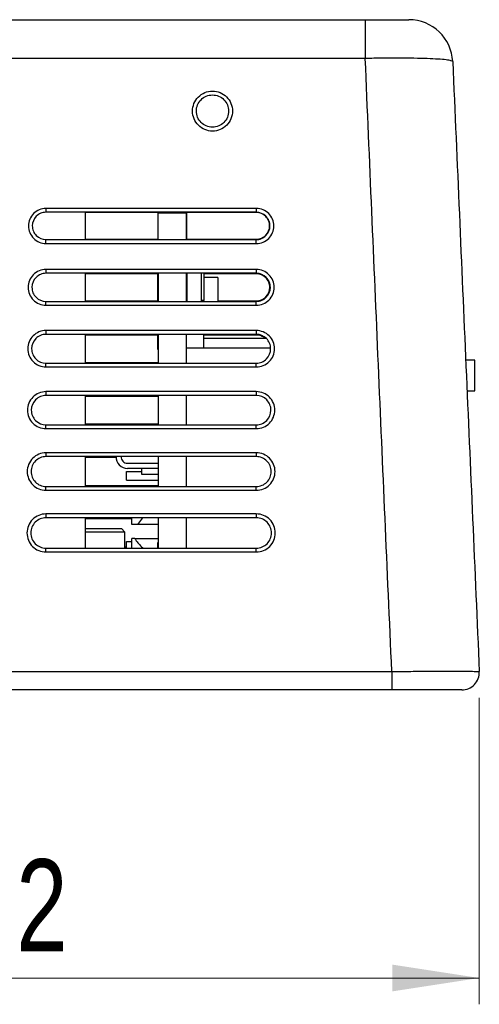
# Model space of a CAD drawing. Header units: millimetres. Extents: x 25 to 391, y 50 to 266.
# Tile 5 of 9: x 231 to 248, y 123 to 160. Entities that reach past the tile are written whole.
import ezdxf

# ---------------------------------------------------------------- set-up
doc = ezdxf.new("R2010")
doc.units = ezdxf.units.MM
doc.styles.add('SLDTEXTSTYLE0', font='TXT', dxfattribs={"width": 0.75})
doc.dimstyles.new('SLDDIMSTYLE0', dxfattribs={"dimtxt": 3.5, "dimasz": 3.302, "dimexe": 0, "dimexo": 0.0625, "dimgap": 0.875, "dimtad": 1, "dimlfac": 1.5, "dimrnd": 1e-09, "dimzin": 12, "dimdsep": 46, "dimtxsty": 'SLDTEXTSTYLE0', "dimsah": 1, "dimcen": 0.09, "dimadec": 0, "dimazin": 3, "dimtfac": 1, "dimtofl": 0, "dimtmove": 0, "dimatfit": 3, "dimfxl": 1, "dimfrac": 2, "dimtolj": 1, "dimtzin": 12, "dimarcsym": 0})

# ---------------------------------------------------------------- blocks, each defined once
blk = doc.blocks.new('_D')
at = {"color": 7, "linetype": 'Continuous', "lineweight": 0}
for p, q in [((210.699, 134.629), (210.699, 123.015)), ((248.179, 134.657), (248.179, 123.015)), ((210.699, 124.015), (248.179, 124.015))]:
    blk.add_line(p, q, dxfattribs=at)
at = {"color": 7, "linetype": 'Continuous', "lineweight": 18}
for points in [[(210.699, 124.015), (214.001, 123.507), (214.001, 124.523)], [(248.179, 124.015), (244.877, 124.523), (244.877, 123.507)]]:
    blk.add_solid(points, dxfattribs=at)
at = {"color": 7, "linetype": 'Continuous', "lineweight": 18, "insert": (223.735, 128.527), "char_height": 3.5, "attachment_point": 1, "style": 'SLDTEXTSTYLE0'}
blk.add_mtext('56.22', dxfattribs=at)

msp = doc.modelspace()

# ---------------------------------------------------------------- linework, layer by layer
at = {"color": 7, "linetype": 'Continuous', "lineweight": 25}
for p, q in [((217.7368, 160.4277), (243.8426, 160.4277)), ((243.8426, 160.4277), (243.8426, 158.9543)), ((243.8426, 158.9543), (217.7368, 158.9543)), ((239.6979, 153.255), (231.6979, 153.255)), ((231.6979, 153.255), (231.6979, 153.1097)), ((239.6979, 153.1097), (231.6979, 153.1097)), ((233.1979, 152.072), (233.1979, 153.1097)), ((239.6979, 153.1005), (233.1979, 153.1005)), ((235.9645, 152.0855), (235.9645, 153.0944)), ((235.9645, 153.0944), (237.0312, 153.0944)), ((237.0312, 153.0944), (237.0312, 152.0855)), ((237.0379, 153.0944), (237.0312, 153.0944)), ((237.0379, 153.0944), (237.0379, 152.072)), ((239.6979, 153.255), (239.6979, 153.1097)), ((231.6979, 151.9248), (231.6979, 152.072)), ((231.6979, 152.072), (239.6979, 152.072)), ((231.6979, 151.9248), (239.6979, 151.9248)), ((233.1979, 152.0855), (235.9645, 152.0855)), ((237.0379, 152.0855), (239.6979, 152.0855)), ((239.6979, 151.9248), (239.6979, 152.072)), ((239.6979, 150.9367), (231.6979, 150.9367)), ((231.6979, 150.9367), (231.6979, 150.7915)), ((239.6979, 150.7915), (231.6979, 150.7915)), ((233.1979, 149.7244), (233.1979, 150.7915)), ((235.9579, 150.7732), (233.1979, 150.7732)), ((235.9579, 149.7465), (235.9579, 150.7732)), ((235.9645, 150.7915), (235.9645, 149.7244)), ((237.0312, 150.7915), (237.0312, 149.7244)), ((237.0512, 150.7915), (237.0512, 149.7244)), ((237.5979, 150.7915), (237.5979, 149.7277)), ((237.6979, 150.7732), (237.6979, 149.761)), ((239.6979, 150.7732), (237.6979, 150.7732)), ((239.6979, 150.9367), (239.6979, 150.7915)), ((238.2312, 150.6277), (237.6979, 150.6277)), ((238.2312, 150.6277), (238.2312, 149.7244)), ((231.6979, 149.5775), (231.6979, 149.7244)), ((231.6979, 149.7244), (239.6979, 149.7244)), ((233.1979, 149.7465), (235.9579, 149.7465)), ((237.6979, 149.7244), (237.6979, 149.761)), ((238.2312, 149.7465), (239.6979, 149.7465)), ((239.6979, 149.5775), (239.6979, 149.7244)), ((231.6979, 149.5775), (239.6979, 149.5775)), ((239.6979, 148.6163), (231.6979, 148.6163)), ((231.6979, 148.6163), (231.6979, 148.471)), ((239.6979, 148.6163), (239.6979, 148.471)), ((239.6979, 148.471), (231.6979, 148.471)), ((233.1979, 147.379), (233.1979, 148.471)), ((235.9579, 148.445), (233.1979, 148.445)), ((235.9579, 147.8944), (235.9579, 148.471)), ((235.9645, 148.471), (235.9645, 147.379)), ((237.0312, 148.471), (237.0312, 147.379)), ((237.6979, 147.9444), (237.6979, 148.471)), ((239.6979, 148.445), (237.6979, 148.445)), ((237.6979, 148.3277), (240.0611, 148.3277)), ((247.6312, 148.3277), (247.6312, 148.2124)), ((235.9579, 147.8944), (235.9645, 147.8944)), ((240.238, 147.9444), (237.0312, 147.9444)), ((233.1979, 147.4083), (235.9645, 147.4083)), ((248.0112, 147.4944), (247.6687, 147.4944)), ((248.0112, 146.3277), (248.0112, 147.4944)), ((231.6979, 147.2322), (231.6979, 147.379)), ((231.6979, 147.379), (239.6979, 147.379)), ((231.6979, 147.2322), (239.6979, 147.2322)), ((239.6979, 147.2322), (239.6979, 147.379)), ((239.6979, 146.2942), (231.6979, 146.2942)), ((231.6979, 146.2942), (231.6979, 146.1489)), ((239.6979, 146.2942), (239.6979, 146.1489)), ((247.7276, 146.3277), (248.0112, 146.3277)), ((239.6979, 146.1489), (231.6979, 146.1489)), ((233.1979, 145.0349), (233.1979, 146.1489)), ((235.9645, 146.1162), (233.1979, 146.1162)), ((235.9645, 146.1489), (235.9645, 145.0349)), ((237.0312, 146.1489), (237.0312, 145.0349)), ((231.6979, 144.8883), (231.6979, 145.0349)), ((231.6979, 145.0349), (239.6979, 145.0349)), ((231.6979, 144.8883), (239.6979, 144.8883)), ((233.1979, 145.0707), (235.9645, 145.0707)), ((234.9179, 145.0349), (234.9179, 145.041)), ((234.9179, 145.041), (235.9645, 145.041)), ((239.6979, 144.8883), (239.6979, 145.0349)), ((239.6979, 143.971), (231.6979, 143.971)), ((231.6979, 143.971), (231.6979, 143.8256)), ((239.6979, 143.8256), (231.6979, 143.8256)), ((233.1979, 142.6917), (233.1979, 143.8256)), ((234.365, 143.7869), (233.1979, 143.7869)), ((235.9645, 143.8256), (235.9645, 142.6917)), ((237.0312, 143.8256), (237.0312, 142.6917)), ((239.6979, 143.971), (239.6979, 143.8256)), ((234.7912, 143.5744), (235.9645, 143.5744)), ((235.9645, 143.3744), (234.7979, 143.3744)), ((235.3379, 143.151), (235.3379, 143.3744)), ((234.7645, 142.9277), (234.7645, 143.261)), ((234.7645, 143.261), (235.3379, 143.261)), ((234.7645, 142.9277), (235.9645, 142.9277)), ((235.9645, 143.151), (235.3379, 143.151)), ((231.6979, 142.5452), (231.6979, 142.6917)), ((231.6979, 142.6917), (239.6979, 142.6917)), ((231.6979, 142.5452), (239.6979, 142.5452)), ((233.1979, 142.7334), (235.9645, 142.7334)), ((239.6979, 142.5452), (239.6979, 142.6917)), ((239.6979, 141.6472), (231.6979, 141.6472)), ((231.6979, 141.6472), (231.6979, 141.5018)), ((239.6979, 141.5018), (231.6979, 141.5018)), ((233.1979, 140.3489), (233.1979, 141.5018)), ((234.9645, 141.4574), (233.1979, 141.4574)), ((234.9645, 141.2477), (234.9645, 141.5018)), ((235.3713, 141.5018), (235.1771, 141.2477)), ((235.9645, 141.5018), (235.9645, 140.3489)), ((237.0312, 141.5018), (237.0312, 140.3489)), ((239.6979, 141.6472), (239.6979, 141.5018)), ((233.1979, 141.0944), (234.5645, 141.0944)), ((234.6979, 140.961), (234.5645, 141.0944)), ((235.1771, 141.2477), (234.9645, 141.2477)), ((235.9645, 141.2477), (235.1771, 141.2477)), ((234.6979, 140.961), (233.1979, 140.961)), ((234.6979, 140.3489), (234.6979, 140.961)), ((234.9645, 140.3489), (234.9645, 140.7144)), ((235.0742, 140.7144), (234.9645, 140.7144)), ((235.0742, 140.7144), (235.9645, 140.7144)), ((231.6979, 140.2023), (231.6979, 140.3489)), ((231.6979, 140.3489), (239.6979, 140.3489)), ((234.6979, 140.3963), (234.7645, 140.3963)), ((234.7645, 140.3489), (234.7645, 140.5944)), ((234.7645, 140.5944), (234.9645, 140.5944)), ((235.9645, 140.561), (235.9579, 140.561)), ((235.9579, 140.3489), (235.9579, 140.561)), ((239.6979, 140.2023), (239.6979, 140.3489)), ((231.6979, 140.2023), (239.6979, 140.2023)), ((217.0869, 135.6619), (244.8501, 135.6619)), ((244.8501, 135.6619), (244.8501, 134.961)), ((244.8501, 134.961), (217.0869, 134.961))]:
    msp.add_line(p, q, dxfattribs=at)
at = {"color": 1, "linetype": 'Continuous', "lineweight": 25}
msp.add_line((237.6979, 149.761), (237.5979, 149.761), dxfattribs=at)
at = {"color": 7, "linetype": 'Continuous', "lineweight": 25}
for centre, radius, start, end in [((245.5024, 158.761), 1.6667, 2.5, 90), ((234.7979, 143.8077), 0.4333, 177.62972, 270), ((234.7912, 143.8077), 0.2333, 175.59498, 270), ((247.5134, 135.6277), 0.6667, 270, 2.5)]:
    msp.add_arc(centre, radius, start, end, dxfattribs=at)
for points, knots in [([(243.8426, 160.4277), (244.0625, 160.4277), (244.281, 160.4277), (244.581, 160.4277), (244.6778, 160.4277), (244.8591, 160.4277), (244.9425, 160.4277), (245.0953, 160.4277), (245.1652, 160.4277), (245.285, 160.4277), (245.3357, 160.4277), (245.4184, 160.4277), (245.45, 160.4277), (245.4918, 160.4277), (245.5024, 160.4277), (245.5024, 160.4277)], [0, 0, 0, 0, 0.25, 0.25, 0.375, 0.375, 0.5, 0.5, 0.625, 0.625, 0.75, 0.75, 0.875, 0.875, 1, 1, 1, 1]), ([(247.1675, 158.8337), (247.1669, 158.8465), (247.145, 158.8586), (247.0813, 158.8756), (247.0549, 158.8812), (246.9915, 158.8919), (246.9543, 158.8971), (246.8291, 158.9118), (246.7271, 158.9206), (246.4863, 158.9362), (246.3461, 158.9431), (246.0398, 158.9541), (245.8728, 158.9584), (245.5103, 158.9646), (245.3168, 158.9664), (244.9172, 158.9674), (244.7087, 158.9666), (244.2791, 158.9623), (244.062, 158.959), (243.8426, 158.9543)], [0, 0, 0, 0, 0.125, 0.125, 0.1875, 0.1875, 0.25, 0.25, 0.375, 0.375, 0.5, 0.5, 0.625, 0.625, 0.75, 0.75, 0.875, 0.875, 1, 1, 1, 1]), ([(244.8501, 135.6619), (244.7649, 137.605), (244.6797, 139.5485), (244.51, 143.4357), (244.4255, 145.3793), (244.2575, 149.2648), (244.174, 151.2071), (244.0078, 155.0857), (243.9251, 157.0218), (243.8426, 158.9543)], [0, 0, 0, 0, 0.25, 0.25, 0.5, 0.5, 0.75, 0.75, 1, 1, 1, 1]), ([(247.1675, 158.8337), (247.2514, 156.911), (247.3355, 154.9846), (247.504, 151.1253), (247.5884, 149.1927), (247.7572, 145.3264), (247.8417, 143.3924), (248.0105, 139.5243), (248.095, 137.5903), (248.1794, 135.6568)], [0, 0, 0, 0, 0.25, 0.25, 0.5, 0.5, 0.75, 0.75, 1, 1, 1, 1]), ([(238.7878, 156.8825), (238.7972, 156.9822), (238.7869, 157.0818), (238.7286, 157.2719), (238.6806, 157.361), (238.5546, 157.5139), (238.4756, 157.5784), (238.3006, 157.6715), (238.2027, 157.701), (238.0049, 157.72), (237.9035, 157.7098), (237.7129, 157.6513), (237.624, 157.6035), (237.4694, 157.4756), (237.4061, 157.3976), (237.313, 157.2217), (237.2841, 157.1248), (237.2653, 156.9278), (237.2755, 156.8267), (237.3332, 156.6378), (237.3813, 156.548), (237.5071, 156.3951), (237.5858, 156.3305), (237.7615, 156.2368), (237.8583, 156.2075), (238.0581, 156.1882), (238.1586, 156.1984), (238.3498, 156.2571), (238.439, 156.3054), (238.5921, 156.4319), (238.6564, 156.5109), (238.749, 156.6856), (238.7783, 156.7828), (238.7878, 156.8825)], [0, 0, 0, 0, 0.0625, 0.0625, 0.125, 0.125, 0.1875, 0.1875, 0.25, 0.25, 0.3125, 0.3125, 0.375, 0.375, 0.4375, 0.4375, 0.5, 0.5, 0.5625, 0.5625, 0.625, 0.625, 0.6875, 0.6875, 0.75, 0.75, 0.8125, 0.8125, 0.875, 0.875, 0.9375, 0.9375, 1, 1, 1, 1]), ([(238.6417, 156.8962), (238.6495, 156.9766), (238.6414, 157.057), (238.5947, 157.2105), (238.5561, 157.2825), (238.4547, 157.4062), (238.3911, 157.4584), (238.25, 157.5339), (238.171, 157.5579), (238.0114, 157.5736), (237.9296, 157.5655), (237.7756, 157.5187), (237.7038, 157.4803), (237.5788, 157.3773), (237.5275, 157.3144), (237.452, 157.1727), (237.4285, 157.0945), (237.413, 156.9356), (237.4211, 156.854), (237.4673, 156.7014), (237.5059, 156.6288), (237.6072, 156.5052), (237.6705, 156.4529), (237.8122, 156.377), (237.8902, 156.3531), (238.0515, 156.3371), (238.1326, 156.3452), (238.2871, 156.3922), (238.3592, 156.431), (238.5448, 156.5838), (238.6261, 156.7353), (238.6417, 156.8962)], [0, 0, 0, 0, 0.0625, 0.0625, 0.125, 0.125, 0.1875, 0.1875, 0.25, 0.25, 0.3125, 0.3125, 0.375, 0.375, 0.4375, 0.4375, 0.5, 0.5, 0.5625, 0.5625, 0.625, 0.625, 0.6875, 0.6875, 0.75, 0.75, 0.8125, 0.8125, 0.875, 0.875, 1, 1, 1, 1]), ([(231.6979, 153.255), (231.6099, 153.255), (231.5235, 153.2376), (231.3623, 153.1707), (231.2885, 153.1212), (231.1659, 152.9984), (231.1164, 152.9243), (231.0502, 152.7644), (231.0328, 152.677), (231.0326, 152.5037), (231.0498, 152.4167), (231.1162, 152.2558), (231.1649, 152.1824), (231.3508, 151.996), (231.5219, 151.9248), (231.6979, 151.9248)], [0, 0, 0, 0, 0.125, 0.125, 0.25, 0.25, 0.375, 0.375, 0.5, 0.5, 0.625, 0.625, 0.75, 0.75, 1, 1, 1, 1]), ([(231.6979, 153.1097), (231.6292, 153.1097), (231.5618, 153.0962), (231.4361, 153.044), (231.3785, 153.0053), (231.235, 152.8617), (231.1791, 152.7264), (231.1789, 152.5236), (231.1923, 152.4557), (231.2441, 152.3302), (231.282, 152.273), (231.4271, 152.1275), (231.5606, 152.072), (231.6979, 152.072)], [0, 0, 0, 0, 0.125, 0.125, 0.25, 0.25, 0.5, 0.5, 0.625, 0.625, 0.75, 0.75, 1, 1, 1, 1]), ([(239.6979, 151.9248), (239.7859, 151.9248), (239.8723, 151.9421), (240.0335, 152.009), (240.1073, 152.0586), (240.2299, 152.1814), (240.2794, 152.2556), (240.3456, 152.4155), (240.363, 152.5029), (240.3631, 152.6761), (240.3459, 152.7632), (240.2795, 152.9241), (240.2309, 152.9974), (240.0449, 153.1838), (239.8739, 153.255), (239.6979, 153.255)], [0, 0, 0, 0, 0.125, 0.125, 0.25, 0.25, 0.375, 0.375, 0.5, 0.5, 0.625, 0.625, 0.75, 0.75, 1, 1, 1, 1]), ([(239.6979, 152.072), (239.7665, 152.072), (239.8339, 152.0855), (239.9597, 152.1377), (240.0173, 152.1763), (240.1608, 152.32), (240.2167, 152.4554), (240.2168, 152.6581), (240.2035, 152.726), (240.1516, 152.8515), (240.1137, 152.9087), (239.9686, 153.0542), (239.8352, 153.1097), (239.6979, 153.1097)], [0, 0, 0, 0, 0.125, 0.125, 0.25, 0.25, 0.5, 0.5, 0.625, 0.625, 0.75, 0.75, 1, 1, 1, 1]), ([(239.6979, 152.0855), (239.765, 152.0855), (239.8309, 152.0987), (239.954, 152.1498), (240.0103, 152.1875), (240.1506, 152.3281), (240.2054, 152.4605), (240.2055, 152.6588), (240.1924, 152.7252), (240.1417, 152.848), (240.1046, 152.9039), (239.9627, 153.0462), (239.8322, 153.1005), (239.6979, 153.1005)], [0, 0, 0, 0, 0.125, 0.125, 0.25, 0.25, 0.5, 0.5, 0.625, 0.625, 0.75, 0.75, 1, 1, 1, 1]), ([(231.6979, 150.9367), (231.608, 150.9367), (231.5198, 150.919), (231.3551, 150.8507), (231.2797, 150.8002), (231.1544, 150.6747), (231.1038, 150.5989), (231.0361, 150.4355), (231.0182, 150.3462), (231.0181, 150.1691), (231.0356, 150.0801), (231.1035, 149.9156), (231.1533, 149.8407), (231.3434, 149.6502), (231.5181, 149.5775), (231.6979, 149.5775)], [0, 0, 0, 0, 0.125, 0.125, 0.25, 0.25, 0.375, 0.375, 0.5, 0.5, 0.625, 0.625, 0.75, 0.75, 1, 1, 1, 1]), ([(231.6979, 150.7915), (231.6273, 150.7915), (231.5581, 150.7776), (231.4288, 150.7239), (231.3696, 150.6842), (231.222, 150.5365), (231.1644, 150.3973), (231.1643, 150.1888), (231.178, 150.119), (231.2313, 149.9898), (231.2704, 149.931), (231.4196, 149.7815), (231.5567, 149.7244), (231.6979, 149.7244)], [0, 0, 0, 0, 0.125, 0.125, 0.25, 0.25, 0.5, 0.5, 0.625, 0.625, 0.75, 0.75, 1, 1, 1, 1]), ([(239.6979, 149.5775), (239.7878, 149.5775), (239.876, 149.5952), (240.0407, 149.6636), (240.1161, 149.7141), (240.2414, 149.8396), (240.292, 149.9154), (240.3597, 150.0789), (240.3775, 150.1682), (240.3776, 150.3453), (240.3601, 150.4343), (240.2922, 150.5987), (240.2424, 150.6736), (240.0524, 150.8641), (239.8777, 150.9367), (239.6979, 150.9367)], [0, 0, 0, 0, 0.125, 0.125, 0.25, 0.25, 0.375, 0.375, 0.5, 0.5, 0.625, 0.625, 0.75, 0.75, 1, 1, 1, 1]), ([(239.6979, 149.7244), (239.7684, 149.7244), (239.8377, 149.7383), (239.967, 149.792), (240.0262, 149.8317), (240.1738, 149.9794), (240.2314, 150.1186), (240.2315, 150.3271), (240.2177, 150.397), (240.1644, 150.5261), (240.1254, 150.5849), (239.9762, 150.7344), (239.839, 150.7915), (239.6979, 150.7915)], [0, 0, 0, 0, 0.125, 0.125, 0.25, 0.25, 0.5, 0.5, 0.625, 0.625, 0.75, 0.75, 1, 1, 1, 1]), ([(239.6979, 149.7465), (239.7658, 149.7465), (239.8324, 149.7599), (239.9568, 149.8115), (240.0138, 149.8497), (240.1558, 149.9918), (240.2112, 150.1258), (240.2113, 150.3264), (240.1981, 150.3936), (240.1468, 150.5179), (240.1092, 150.5744), (239.9657, 150.7183), (239.8337, 150.7732), (239.6979, 150.7732)], [0, 0, 0, 0, 0.125, 0.125, 0.25, 0.25, 0.5, 0.5, 0.625, 0.625, 0.75, 0.75, 1, 1, 1, 1]), ([(231.6979, 148.6163), (231.6064, 148.6163), (231.5166, 148.5983), (231.3489, 148.5288), (231.2721, 148.4773), (231.1445, 148.3496), (231.093, 148.2724), (231.024, 148.1059), (231.0058, 148.0149), (231.0057, 147.8346), (231.0236, 147.7439), (231.0927, 147.5764), (231.1434, 147.5001), (231.337, 147.3061), (231.5149, 147.2322), (231.6979, 147.2322)], [0, 0, 0, 0, 0.125, 0.125, 0.25, 0.25, 0.375, 0.375, 0.5, 0.5, 0.625, 0.625, 0.75, 0.75, 1, 1, 1, 1]), ([(239.6979, 147.2322), (239.7894, 147.2322), (239.8792, 147.2503), (240.0469, 147.3198), (240.1237, 147.3713), (240.2513, 147.499), (240.3028, 147.5762), (240.3718, 147.7427), (240.3899, 147.8337), (240.39, 148.014), (240.3722, 148.1047), (240.303, 148.2722), (240.2523, 148.3484), (240.0588, 148.5424), (239.8809, 148.6163), (239.6979, 148.6163)], [0, 0, 0, 0, 0.125, 0.125, 0.25, 0.25, 0.375, 0.375, 0.5, 0.5, 0.625, 0.625, 0.75, 0.75, 1, 1, 1, 1]), ([(231.6979, 148.471), (231.6257, 148.471), (231.5548, 148.4568), (231.4225, 148.4019), (231.3619, 148.3613), (231.2109, 148.2101), (231.1519, 148.0677), (231.1518, 147.8542), (231.1659, 147.7827), (231.2204, 147.6505), (231.2604, 147.5903), (231.4131, 147.4373), (231.5535, 147.379), (231.6979, 147.379)], [0, 0, 0, 0, 0.125, 0.125, 0.25, 0.25, 0.5, 0.5, 0.625, 0.625, 0.75, 0.75, 1, 1, 1, 1]), ([(239.6979, 147.379), (239.7701, 147.379), (239.8409, 147.3932), (239.9732, 147.4481), (240.0338, 147.4887), (240.1849, 147.6398), (240.2438, 147.7823), (240.244, 147.9958), (240.2299, 148.0673), (240.1753, 148.1995), (240.1353, 148.2596), (239.9826, 148.4127), (239.8423, 148.471), (239.6979, 148.471)], [0, 0, 0, 0, 0.125, 0.125, 0.25, 0.25, 0.5, 0.5, 0.625, 0.625, 0.75, 0.75, 1, 1, 1, 1]), ([(240.0256, 148.3277), (240.004, 148.3441), (239.9705, 148.3695), (239.9205, 148.3954), (239.8669, 148.4183), (239.8105, 148.434), (239.749, 148.4435), (239.716, 148.4445), (239.6979, 148.445)], [0, 0, 0, 0, 0.2287158, 0.3543068, 0.4752769, 0.7213368, 0.8467229, 1, 1, 1, 1]), ([(231.6979, 146.2942), (231.6049, 146.2942), (231.5137, 146.2759), (231.3434, 146.2053), (231.2655, 146.153), (231.1358, 146.0233), (231.0835, 145.9449), (231.0134, 145.7758), (230.995, 145.6834), (230.9948, 145.5001), (231.013, 145.408), (231.0832, 145.2379), (231.1347, 145.1604), (231.3313, 144.9634), (231.512, 144.8883), (231.6979, 144.8883)], [0, 0, 0, 0, 0.125, 0.125, 0.25, 0.25, 0.375, 0.375, 0.5, 0.5, 0.625, 0.625, 0.75, 0.75, 1, 1, 1, 1]), ([(239.6979, 144.8883), (239.7908, 144.8883), (239.882, 144.9066), (240.0523, 144.9772), (240.1303, 145.0295), (240.26, 145.1592), (240.3123, 145.2376), (240.3824, 145.4067), (240.4008, 145.4992), (240.4009, 145.6824), (240.3828, 145.7745), (240.3125, 145.9447), (240.261, 146.0221), (240.0644, 146.2191), (239.8837, 146.2942), (239.6979, 146.2942)], [0, 0, 0, 0, 0.125, 0.125, 0.25, 0.25, 0.375, 0.375, 0.5, 0.5, 0.625, 0.625, 0.75, 0.75, 1, 1, 1, 1]), ([(231.6979, 146.1489), (231.6242, 146.1489), (231.552, 146.1344), (231.4171, 146.0784), (231.3553, 146.037), (231.2012, 145.8828), (231.141, 145.7375), (231.1408, 145.5197), (231.1552, 145.4467), (231.2109, 145.3119), (231.2517, 145.2505), (231.4075, 145.0944), (231.5506, 145.0349), (231.6979, 145.0349)], [0, 0, 0, 0, 0.125, 0.125, 0.25, 0.25, 0.5, 0.5, 0.625, 0.625, 0.75, 0.75, 1, 1, 1, 1]), ([(239.6979, 145.0349), (239.7715, 145.0349), (239.8438, 145.0494), (239.9787, 145.1054), (240.0405, 145.1468), (240.1946, 145.301), (240.2548, 145.4463), (240.2549, 145.6641), (240.2405, 145.7371), (240.1849, 145.8719), (240.1441, 145.9333), (239.9883, 146.0894), (239.8451, 146.1489), (239.6979, 146.1489)], [0, 0, 0, 0, 0.125, 0.125, 0.25, 0.25, 0.5, 0.5, 0.625, 0.625, 0.75, 0.75, 1, 1, 1, 1]), ([(231.6979, 143.971), (231.6036, 143.971), (231.5112, 143.9524), (231.3384, 143.8808), (231.2594, 143.8278), (231.1279, 143.6963), (231.0748, 143.6167), (231.0037, 143.4452), (230.985, 143.3515), (230.9849, 143.1656), (231.0033, 143.0722), (231.0746, 142.8997), (231.1268, 142.8211), (231.2597, 142.6879), (231.3382, 142.6355), (231.511, 142.5638), (231.6036, 142.5452), (231.6979, 142.5452)], [0, 0, 0, 0, 0.125, 0.125, 0.25, 0.25, 0.375, 0.375, 0.5, 0.5, 0.625, 0.625, 0.75, 0.75, 0.875, 0.875, 1, 1, 1, 1]), ([(231.6979, 143.8256), (231.6229, 143.8256), (231.5494, 143.8109), (231.412, 143.7539), (231.3491, 143.7118), (231.1923, 143.5548), (231.131, 143.4069), (231.1309, 143.1852), (231.1455, 143.1109), (231.2022, 142.9737), (231.2437, 142.9112), (231.4023, 142.7523), (231.548, 142.6917), (231.6979, 142.6917)], [0, 0, 0, 0, 0.125, 0.125, 0.25, 0.25, 0.5, 0.5, 0.625, 0.625, 0.75, 0.75, 1, 1, 1, 1]), ([(239.6979, 142.5452), (239.7921, 142.5452), (239.8846, 142.5637), (240.0573, 142.6353), (240.1364, 142.6883), (240.2679, 142.8199), (240.321, 142.8994), (240.392, 143.0709), (240.4107, 143.1647), (240.4109, 143.3505), (240.3925, 143.4439), (240.3212, 143.6165), (240.269, 143.6951), (240.136, 143.8283), (240.0576, 143.8807), (239.8848, 143.9524), (239.7921, 143.971), (239.6979, 143.971)], [0, 0, 0, 0, 0.125, 0.125, 0.25, 0.25, 0.375, 0.375, 0.5, 0.5, 0.625, 0.625, 0.75, 0.75, 0.875, 0.875, 1, 1, 1, 1]), ([(239.6979, 142.6917), (239.7728, 142.6917), (239.8464, 142.7065), (239.9837, 142.7635), (240.0466, 142.8056), (240.2035, 142.9625), (240.2647, 143.1105), (240.2649, 143.3322), (240.2502, 143.4065), (240.1936, 143.5437), (240.152, 143.6062), (239.9935, 143.7651), (239.8478, 143.8256), (239.6979, 143.8256)], [0, 0, 0, 0, 0.125, 0.125, 0.25, 0.25, 0.5, 0.5, 0.625, 0.625, 0.75, 0.75, 1, 1, 1, 1]), ([(231.6979, 141.6472), (231.6024, 141.6472), (231.5087, 141.6284), (231.3336, 141.5558), (231.2535, 141.5021), (231.1202, 141.3688), (231.0665, 141.2882), (230.9944, 141.1144), (230.9755, 141.0194), (230.9754, 140.8311), (230.994, 140.7364), (231.0662, 140.5615), (231.1192, 140.4819), (231.2539, 140.3469), (231.3334, 140.2938), (231.5085, 140.2211), (231.6024, 140.2023), (231.6979, 140.2023)], [0, 0, 0, 0, 0.125, 0.125, 0.25, 0.25, 0.375, 0.375, 0.5, 0.5, 0.625, 0.625, 0.75, 0.75, 0.875, 0.875, 1, 1, 1, 1]), ([(231.6979, 141.5018), (231.6217, 141.5018), (231.5469, 141.4868), (231.4072, 141.4289), (231.3433, 141.3861), (231.237, 141.2797), (231.194, 141.2154), (231.1366, 141.0767), (231.1214, 141.0009), (231.1213, 140.8506), (231.1362, 140.7751), (231.1939, 140.6355), (231.2361, 140.572), (231.3973, 140.4104), (231.5455, 140.3489), (231.6979, 140.3489)], [0, 0, 0, 0, 0.125, 0.125, 0.25, 0.25, 0.375, 0.375, 0.5, 0.5, 0.625, 0.625, 0.75, 0.75, 1, 1, 1, 1]), ([(239.6979, 140.2023), (239.7934, 140.2023), (239.8871, 140.2211), (240.0621, 140.2937), (240.1423, 140.3474), (240.2755, 140.4807), (240.3293, 140.5613), (240.4013, 140.7351), (240.4203, 140.8301), (240.4204, 141.0185), (240.4017, 141.1131), (240.3295, 141.288), (240.2766, 141.3676), (240.1419, 141.5026), (240.0624, 141.5557), (239.8873, 141.6284), (239.7934, 141.6472), (239.6979, 141.6472)], [0, 0, 0, 0, 0.125, 0.125, 0.25, 0.25, 0.375, 0.375, 0.5, 0.5, 0.625, 0.625, 0.75, 0.75, 0.875, 0.875, 1, 1, 1, 1]), ([(239.6979, 140.3489), (239.7741, 140.3489), (239.8489, 140.3639), (239.9885, 140.4218), (240.0525, 140.4646), (240.1588, 140.571), (240.2017, 140.6353), (240.2592, 140.774), (240.2743, 140.8498), (240.2744, 141.0001), (240.2595, 141.0756), (240.2019, 141.2152), (240.1597, 141.2787), (239.9984, 141.4403), (239.8503, 141.5018), (239.6979, 141.5018)], [0, 0, 0, 0, 0.125, 0.125, 0.25, 0.25, 0.375, 0.375, 0.5, 0.5, 0.625, 0.625, 0.75, 0.75, 1, 1, 1, 1]), ([(235.0742, 140.7144), (235.154, 140.6036), (235.2503, 140.47), (235.377, 140.3666), (235.3987, 140.3489)], [0, 0, 0, 0, 0.8287062, 1, 1, 1, 1]), ([(244.8501, 135.6619), (245.0699, 135.6638), (245.2861, 135.6654), (245.605, 135.6676), (245.7105, 135.6682), (245.9195, 135.6694), (246.0234, 135.6699), (246.3257, 135.6713), (246.5168, 135.6719), (246.8786, 135.6726), (247.0499, 135.6726), (247.3569, 135.6722), (247.4947, 135.6716), (247.7381, 135.67), (247.8416, 135.669), (248.0078, 135.6663), (248.0717, 135.6647), (248.1577, 135.6611), (248.1793, 135.659), (248.1794, 135.6568)], [0, 0, 0, 0, 0.125, 0.125, 0.1875, 0.1875, 0.25, 0.25, 0.375, 0.375, 0.5, 0.5, 0.625, 0.625, 0.75, 0.75, 0.875, 0.875, 1, 1, 1, 1]), ([(247.5134, 134.961), (247.5134, 134.961), (247.4962, 134.961), (247.4275, 134.961), (247.3764, 134.961), (247.2436, 134.961), (247.1609, 134.961), (246.9662, 134.961), (246.856, 134.961), (246.6103, 134.961), (246.4733, 134.961), (246.1838, 134.961), (246.0309, 134.961), (245.7084, 134.961), (245.5393, 134.961), (245.199, 134.961), (245.026, 134.961), (244.8501, 134.961)], [0, 0, 0, 0, 0.125, 0.125, 0.25, 0.25, 0.375, 0.375, 0.5, 0.5, 0.625, 0.625, 0.75, 0.75, 0.875, 0.875, 1, 1, 1, 1])]:
    msp.add_open_spline(points, degree=3, knots=knots, dxfattribs=at)

# ---------------------------------------------------------------- dimensions: what is measured, and where the dimension line sits
at = {"color": 7, "linetype": 'Continuous', "lineweight": 18}
dim = msp.add_linear_dim(base=(248.1794, 124.0155), p1=(210.6985, 135.629), p2=(248.1794, 135.6568), dimstyle='SLDDIMSTYLE0', dxfattribs=at)
dim.commit()
dim.dimension.update_dxf_attribs({"geometry": '_D', "text_midpoint": (229.5535, 124.0155), "dimtype": 160})

doc.saveas('drawing.dxf')
